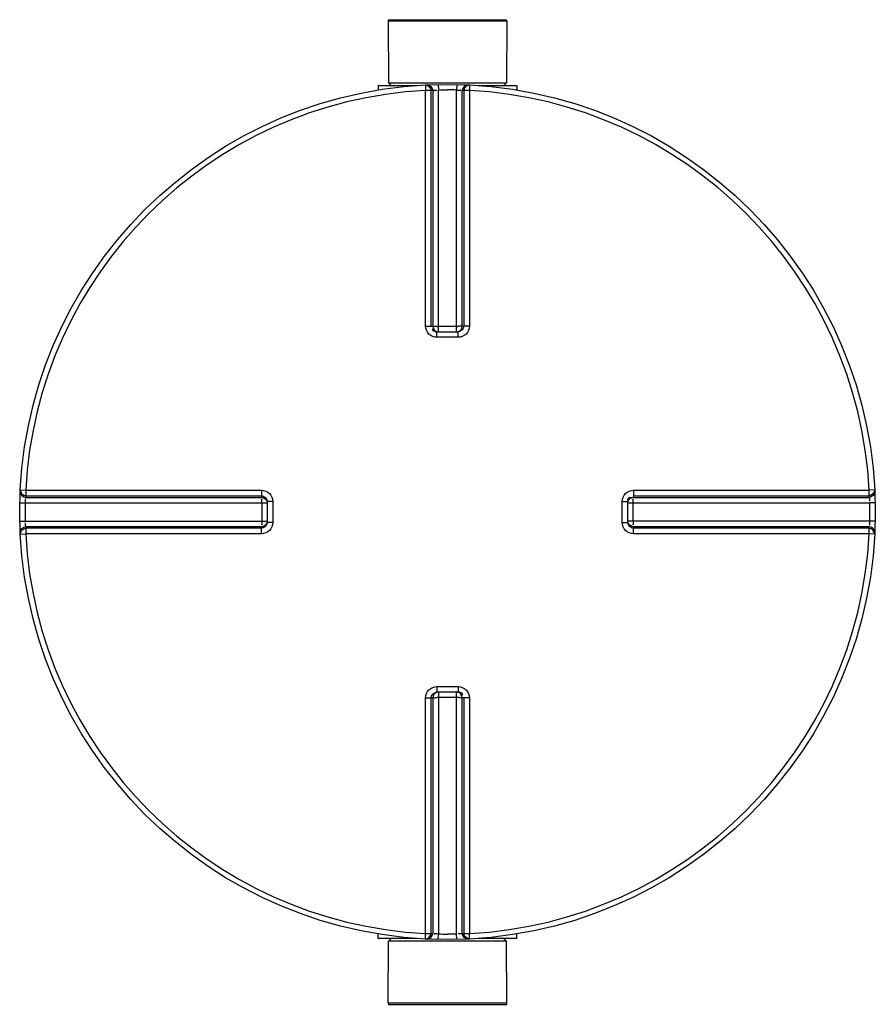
# Model space of a CAD drawing. Header units: millimetres. Extents: x 0 to 420, y 0 to 297.
# Tile 13 of 34: x 196 to 206, y 148 to 160. Entities that reach past the tile are written whole.
import ezdxf

# ---------------------------------------------------------------- set-up
doc = ezdxf.new("R2010")
doc.units = ezdxf.units.MM
doc.header["$LTSCALE"] = 23.1
doc.layers.get('0').update_dxf_attribs({"linetype": 'CONTINUOUS'})
doc.layers.add('AXES_REF', color=7, linetype='CONTINUOUS')

msp = doc.modelspace()

# ---------------------------------------------------------------- linework, layer by layer
at = {"color": 7, "linetype": 'Continuous'}
for p, q in [((199.907, 159.545), (201.278, 159.545)), ((199.907, 159.545), (199.91, 158.83)), ((201.278, 159.545), (201.275, 158.83)), ((199.793, 158.798), (200.241, 158.798)), ((199.793, 158.798), (199.793, 158.746)), ((199.91, 158.83), (201.275, 158.83)), ((199.91, 158.83), (199.942, 158.798)), ((200.943, 158.798), (201.392, 158.798)), ((201.275, 158.83), (201.242, 158.798)), ((201.392, 158.798), (201.392, 158.746)), ((200.471, 155.953), (200.465, 155.953)), ((200.471, 155.953), (200.714, 155.953)), ((200.72, 155.953), (200.714, 155.953)), ((198.51, 153.998), (198.51, 153.998)), ((198.51, 153.998), (198.51, 153.992)), ((198.51, 153.992), (198.51, 153.749)), ((202.674, 153.992), (202.675, 153.998)), ((202.674, 153.749), (202.674, 153.992)), ((198.51, 153.749), (198.51, 153.744)), ((198.51, 153.744), (198.51, 153.743)), ((202.675, 153.744), (202.674, 153.749)), ((200.465, 151.788), (200.471, 151.789)), ((200.714, 151.789), (200.471, 151.789)), ((200.714, 151.789), (200.72, 151.788)), ((199.793, 148.944), (199.793, 148.996)), ((200.241, 148.944), (199.793, 148.944)), ((199.907, 148.196), (199.91, 148.911)), ((199.91, 148.911), (199.942, 148.944)), ((201.275, 148.911), (199.91, 148.911)), ((201.392, 148.944), (200.943, 148.944)), ((201.275, 148.911), (201.242, 148.944)), ((201.278, 148.196), (201.275, 148.911)), ((201.392, 148.944), (201.392, 148.996)), ((201.278, 148.196), (199.907, 148.196))]:
    msp.add_line(p, q, dxfattribs=at)
at = {"color": 9, "linetype": 'Continuous'}
for p, q in [((200.337, 158.804), (200.34, 158.741)), ((200.486, 158.81), (200.487, 158.746)), ((200.699, 158.81), (200.697, 158.746)), ((200.848, 158.804), (200.845, 158.741)), ((200.34, 156.019), (200.34, 158.741)), ((200.404, 156.018), (200.404, 158.74)), ((200.423, 158.74), (200.423, 156.016)), ((200.487, 155.953), (200.487, 158.746)), ((200.697, 155.953), (200.697, 158.746)), ((200.762, 156.016), (200.762, 158.74)), ((200.78, 158.74), (200.78, 156.018)), ((200.845, 158.741), (200.845, 156.019)), ((200.404, 156.018), (200.423, 156.016)), ((200.471, 155.889), (200.471, 155.953)), ((200.487, 156.016), (200.697, 156.016)), ((200.714, 155.889), (200.714, 155.953)), ((200.762, 156.016), (200.78, 156.018)), ((200.592, 155.889), (200.471, 155.889)), ((200.714, 155.889), (200.592, 155.889)), ((195.659, 154.127), (195.722, 154.123)), ((195.722, 154.123), (198.444, 154.123)), ((195.723, 154.04), (198.447, 154.04)), ((195.724, 154.059), (198.445, 154.059)), ((198.447, 154.04), (198.445, 154.059)), ((202.74, 154.059), (202.738, 154.04)), ((202.738, 154.04), (205.462, 154.04)), ((202.74, 154.123), (205.462, 154.123)), ((202.74, 154.059), (205.461, 154.059)), ((205.526, 154.127), (205.462, 154.123)), ((195.653, 153.977), (195.717, 153.976)), ((195.717, 153.976), (198.51, 153.976)), ((198.447, 153.976), (198.447, 153.99)), ((198.447, 153.976), (198.447, 153.766)), ((198.574, 153.992), (198.51, 153.992)), ((198.574, 153.992), (198.574, 153.749)), ((202.61, 153.992), (202.674, 153.992)), ((202.61, 153.749), (202.61, 153.992)), ((202.674, 153.976), (205.468, 153.976)), ((202.737, 153.976), (202.737, 153.99)), ((202.737, 153.766), (202.737, 153.976)), ((205.531, 153.977), (205.468, 153.976)), ((195.653, 153.764), (195.717, 153.766)), ((195.717, 153.766), (198.51, 153.766)), ((198.447, 153.701), (195.723, 153.701)), ((198.445, 153.683), (195.724, 153.683)), ((198.445, 153.683), (198.447, 153.701)), ((198.447, 153.766), (198.447, 153.752)), ((198.574, 153.749), (198.51, 153.749)), ((202.61, 153.749), (202.674, 153.749)), ((205.468, 153.766), (202.674, 153.766)), ((202.737, 153.766), (202.737, 153.751)), ((205.462, 153.701), (202.738, 153.701)), ((202.738, 153.701), (202.74, 153.683)), ((205.461, 153.683), (202.74, 153.683)), ((205.531, 153.764), (205.468, 153.766)), ((195.659, 153.615), (195.722, 153.618)), ((198.444, 153.618), (195.722, 153.618)), ((197.876, 153.618), (197.733, 153.618)), ((205.462, 153.618), (202.74, 153.618)), ((205.526, 153.615), (205.462, 153.618)), ((200.471, 151.853), (200.471, 151.789)), ((200.471, 151.853), (200.592, 151.853)), ((200.487, 151.789), (200.487, 148.995)), ((200.592, 151.853), (200.714, 151.853)), ((200.697, 148.995), (200.697, 151.789)), ((200.714, 151.853), (200.714, 151.789)), ((200.34, 149.001), (200.34, 151.723)), ((200.423, 151.725), (200.404, 151.724)), ((200.404, 149.002), (200.404, 151.724)), ((200.423, 151.725), (200.423, 149.001)), ((200.697, 151.726), (200.487, 151.726)), ((200.78, 151.724), (200.762, 151.725)), ((200.762, 149.001), (200.762, 151.725)), ((200.78, 151.724), (200.78, 149.002)), ((200.845, 151.723), (200.845, 149.001)), ((200.337, 148.937), (200.34, 149.001)), ((200.486, 148.932), (200.487, 148.995)), ((200.699, 148.932), (200.697, 148.995)), ((200.848, 148.937), (200.845, 149.001))]:
    msp.add_line(p, q, dxfattribs=at)
for points in [[(195.722, 154.123), (195.833, 154.123), (195.941, 154.123)], [(196.046, 154.123), (196.147, 154.123), (196.247, 154.123), (196.343, 154.123), (196.436, 154.123), (196.527, 154.123), (196.615, 154.123), (196.7, 154.123), (196.783, 154.123), (196.864, 154.123), (196.942, 154.123), (197.019, 154.123), (197.094, 154.123)], [(197.094, 154.123), (197.241, 154.123), (197.312, 154.123), (197.383, 154.123)], [(198.027, 154.123), (198.104, 154.123), (198.185, 154.123), (198.269, 154.123), (198.355, 154.124), (198.444, 154.123)], [(197.094, 153.618), (197.019, 153.618), (196.942, 153.618), (196.863, 153.618), (196.783, 153.618), (196.7, 153.618), (196.615, 153.618), (196.527, 153.618), (196.436, 153.618), (196.343, 153.618), (196.246, 153.618), (196.147, 153.618), (196.045, 153.618), (195.941, 153.618)], [(198.444, 153.618), (198.355, 153.618), (198.268, 153.618), (198.184, 153.618), (198.104, 153.618), (198.026, 153.618), (197.95, 153.618)]]:
    msp.add_lwpolyline(points, dxfattribs=at)
at = {"color": 7, "linetype": 'Continuous'}
msp.add_circle((200.592, 153.871), 4.94, dxfattribs=at)
at = {"color": 9, "linetype": 'Continuous'}
for centre, radius, start, end in [((200.592, 153.871), 4.877, 92.9675, 177.0325), ((200.657, 153.872), 4.874, 92.7532, 92.9681), ((200.592, 153.874), 4.873, 88.764, 90), ((200.528, 153.872), 4.874, 87.0319, 87.2468), ((200.592, 153.871), 4.877, 2.9675, 87.0325), ((200.469, 156.069), 0.116, 260.8824, 264.1453), ((200.471, 156.086), 0.133, 264.1297, 267.3759), ((200.464, 158.212), 2.197, 270.2015, 270.435), ((200.721, 158.212), 2.197, 269.565, 269.7941), ((200.696, 156.018), 0.0668, 285.3408, 292.579), ((200.696, 156.018), 0.0667, 292.5652, 299.8139), ((200.592, 153.806), 4.875, 177.0319, 177.2468), ((200.593, 153.806), 4.875, 2.7532, 2.9681), ((200.59, 153.871), 4.874, 178.7642, 181.2358), ((202.791, 153.994), 0.116, 170.8824, 174.1453), ((202.808, 153.992), 0.133, 174.1297, 177.3759), ((202.74, 153.975), 0.0668, 157.421, 164.6592), ((202.74, 153.975), 0.0667, 150.1861, 157.4348), ((200.595, 153.871), 4.874, 358.7642, 1.2358), ((200.592, 153.935), 4.875, 182.7532, 182.9681), ((198.445, 153.767), 0.0667, 330.1861, 337.4348), ((198.445, 153.767), 0.0668, 337.421, 344.6592), ((198.441, 153.75), 0.0692, 345.0434, 349.8287), ((198.446, 153.766), 0.0655, 344.6659, 348.0155), ((198.443, 153.75), 0.0676, 349.8255, 354.4686), ((200.593, 153.935), 4.875, 357.0319, 357.2468), ((200.592, 153.871), 4.877, 182.9675, 267.0325), ((200.592, 153.871), 4.877, 272.9675, 357.0325), ((200.488, 151.724), 0.0667, 112.5652, 119.8139), ((200.488, 151.724), 0.0668, 105.3408, 112.579), ((200.714, 151.655), 0.133, 84.1297, 87.3759), ((200.715, 151.673), 0.116, 80.8824, 84.1453), ((200.464, 149.529), 2.197, 89.565, 89.7941), ((200.721, 149.529), 2.197, 90.2015, 90.435), ((200.657, 153.869), 4.874, 267.0319, 267.2468), ((200.592, 153.868), 4.873, 268.764, 270), ((200.528, 153.869), 4.874, 272.7532, 272.9681)]:
    msp.add_arc(centre, radius, start, end, dxfattribs=at)
for points in [[(200.337, 158.804), (200.368, 158.806), (200.404, 158.771), (200.404, 158.74)], [(200.355, 158.805), (200.386, 158.807), (200.423, 158.772), (200.423, 158.74)], [(200.83, 158.805), (200.798, 158.807), (200.762, 158.772), (200.762, 158.74)], [(200.848, 158.804), (200.817, 158.806), (200.78, 158.771), (200.78, 158.74)], [(200.487, 158.746), (200.522, 158.747), (200.557, 158.748), (200.592, 158.747)], [(200.423, 156.016), (200.423, 155.989), (200.448, 155.959), (200.474, 155.953)], [(200.78, 156.018), (200.78, 155.989), (200.749, 155.956), (200.72, 155.953)], [(200.73, 155.96), (200.748, 155.971), (200.762, 155.995), (200.762, 156.016)], [(195.659, 154.127), (195.657, 154.095), (195.692, 154.059), (195.724, 154.059)], [(195.658, 154.108), (195.657, 154.077), (195.692, 154.041), (195.723, 154.04)], [(198.445, 154.059), (198.475, 154.059), (198.507, 154.028), (198.51, 153.998)], [(198.447, 154.04), (198.474, 154.04), (198.505, 154.016), (198.51, 153.989)], [(202.682, 154.008), (202.693, 154.027), (202.716, 154.04), (202.738, 154.04)], [(205.526, 154.127), (205.527, 154.095), (205.492, 154.059), (205.461, 154.059)], [(205.527, 154.108), (205.528, 154.077), (205.493, 154.041), (205.462, 154.04)], [(195.658, 153.634), (195.657, 153.665), (195.692, 153.701), (195.723, 153.701)], [(195.659, 153.615), (195.657, 153.646), (195.692, 153.683), (195.724, 153.683)], [(198.508, 153.732), (198.501, 153.707), (198.472, 153.683), (198.445, 153.683)], [(198.503, 153.734), (198.492, 153.715), (198.468, 153.701), (198.447, 153.701)], [(202.738, 153.701), (202.711, 153.701), (202.68, 153.726), (202.674, 153.753)], [(202.74, 153.683), (202.71, 153.683), (202.678, 153.714), (202.675, 153.744)], [(205.526, 153.615), (205.527, 153.646), (205.492, 153.683), (205.461, 153.683)], [(205.527, 153.634), (205.528, 153.665), (205.493, 153.701), (205.462, 153.701)], [(200.404, 151.724), (200.404, 151.753), (200.436, 151.786), (200.465, 151.788)], [(200.455, 151.781), (200.436, 151.771), (200.423, 151.747), (200.423, 151.725)], [(200.762, 151.725), (200.762, 151.753), (200.737, 151.783), (200.71, 151.789)], [(200.337, 148.937), (200.368, 148.936), (200.404, 148.971), (200.404, 149.002)], [(200.355, 148.937), (200.386, 148.935), (200.423, 148.97), (200.423, 149.001)], [(200.697, 148.995), (200.662, 148.995), (200.627, 148.994), (200.592, 148.995)], [(200.83, 148.937), (200.798, 148.935), (200.762, 148.97), (200.762, 149.001)], [(200.848, 148.937), (200.817, 148.936), (200.78, 148.971), (200.78, 149.002)]]:
    msp.add_open_spline(points, degree=3, dxfattribs=at)
for points, knots in [([(200.404, 158.74), (200.402, 158.74), (200.38, 158.74), (200.359, 158.741), (200.34, 158.741)], [0, 0, 0, 0, 0.109199, 1, 1, 1, 1]), ([(200.423, 158.74), (200.426, 158.742), (200.441, 158.744), (200.456, 158.744), (200.468, 158.744)], [0, 0, 0, 0, 0.258917, 1, 1, 1, 1]), ([(200.697, 158.746), (200.71, 158.746), (200.718, 158.745), (200.751, 158.743), (200.742, 158.743), (200.74, 158.743)], [0, 0, 0, 0, 0.700251, 0.885328, 1, 1, 1, 1]), ([(200.845, 158.741), (200.837, 158.741), (200.816, 158.74), (200.794, 158.742), (200.78, 158.74)], [0, 0, 0, 0, 0.353705, 1, 1, 1, 1]), ([(200.34, 156.019), (200.347, 156.019), (200.369, 156.018), (200.391, 156.019), (200.404, 156.018)], [0, 0, 0, 0, 0.353802, 1, 1, 1, 1]), ([(200.471, 155.889), (200.438, 155.889), (200.368, 155.916), (200.34, 155.986), (200.34, 156.019)], [0, 0, 0, 0, 0.501179, 1, 1, 1, 1]), ([(200.451, 155.955), (200.441, 155.956), (200.415, 155.961), (200.424, 155.989), (200.43, 155.996)], [0, 0, 0, 0, 0.491684, 1, 1, 1, 1]), ([(200.423, 156.016), (200.424, 156.016), (200.441, 156.016), (200.457, 156.016), (200.472, 156.016)], [0, 0, 0, 0, 0.107688, 1, 1, 1, 1]), ([(200.762, 156.016), (200.76, 156.016), (200.744, 156.016), (200.727, 156.016), (200.713, 156.016)], [0, 0, 0, 0, 0.107674, 1, 1, 1, 1]), ([(200.845, 156.019), (200.845, 155.985), (200.817, 155.916), (200.747, 155.889), (200.714, 155.889)], [0, 0, 0, 0, 0.499867, 1, 1, 1, 1]), ([(200.845, 156.019), (200.837, 156.019), (200.816, 156.018), (200.794, 156.019), (200.78, 156.018)], [0, 0, 0, 0, 0.353802, 1, 1, 1, 1]), ([(195.717, 153.976), (195.717, 153.989), (195.718, 153.997), (195.72, 154.03), (195.721, 154.02), (195.721, 154.018)], [0, 0, 0, 0, 0.700251, 0.885328, 1, 1, 1, 1]), ([(195.722, 154.123), (195.722, 154.116), (195.723, 154.094), (195.721, 154.072), (195.724, 154.059)], [0, 0, 0, 0, 0.353705, 1, 1, 1, 1]), ([(198.444, 154.123), (198.444, 154.116), (198.445, 154.094), (198.444, 154.073), (198.445, 154.059)], [0, 0, 0, 0, 0.353799, 1, 1, 1, 1]), ([(198.444, 154.123), (198.478, 154.123), (198.547, 154.095), (198.574, 154.026), (198.574, 153.992)], [0, 0, 0, 0, 0.499925, 1, 1, 1, 1]), ([(198.447, 153.99), (198.447, 153.999), (198.448, 154.005), (198.447, 154.022), (198.447, 154.014), (198.447, 154.012)], [0, 0, 0, 0, 0.693585, 0.792877, 1, 1, 1, 1]), ([(202.61, 153.992), (202.61, 154.026), (202.638, 154.095), (202.707, 154.123), (202.74, 154.123)], [0, 0, 0, 0, 0.501179, 1, 1, 1, 1]), ([(202.676, 154.012), (202.678, 154.022), (202.683, 154.048), (202.71, 154.039), (202.718, 154.033)], [0, 0, 0, 0, 0.491684, 1, 1, 1, 1]), ([(202.737, 153.99), (202.737, 153.999), (202.737, 154.005), (202.738, 154.023), (202.738, 154.014), (202.738, 154.012)], [0, 0, 0, 0, 0.693616, 0.794058, 1, 1, 1, 1]), ([(202.74, 154.123), (202.74, 154.116), (202.74, 154.094), (202.741, 154.073), (202.74, 154.059)], [0, 0, 0, 0, 0.353802, 1, 1, 1, 1]), ([(205.461, 154.059), (205.461, 154.061), (205.462, 154.083), (205.462, 154.104), (205.462, 154.123)], [0, 0, 0, 0, 0.109199, 1, 1, 1, 1]), ([(205.462, 154.04), (205.463, 154.037), (205.465, 154.022), (205.466, 154.007), (205.465, 153.996)], [0, 0, 0, 0, 0.258917, 1, 1, 1, 1]), ([(195.723, 153.701), (195.722, 153.705), (195.719, 153.72), (195.719, 153.735), (195.719, 153.746)], [0, 0, 0, 0, 0.258917, 1, 1, 1, 1]), ([(195.724, 153.683), (195.723, 153.681), (195.723, 153.659), (195.722, 153.638), (195.722, 153.618)], [0, 0, 0, 0, 0.109199, 1, 1, 1, 1]), ([(198.574, 153.749), (198.574, 153.716), (198.547, 153.647), (198.478, 153.618), (198.444, 153.618)], [0, 0, 0, 0, 0.500075, 1, 1, 1, 1]), ([(198.444, 153.618), (198.444, 153.626), (198.445, 153.648), (198.444, 153.669), (198.445, 153.683)], [0, 0, 0, 0, 0.353802, 1, 1, 1, 1]), ([(198.447, 153.752), (198.447, 153.743), (198.448, 153.737), (198.447, 153.719), (198.447, 153.728), (198.447, 153.73)], [0, 0, 0, 0, 0.693616, 0.794058, 1, 1, 1, 1]), ([(202.74, 153.618), (202.707, 153.618), (202.638, 153.647), (202.61, 153.716), (202.61, 153.749)], [0, 0, 0, 0, 0.499867, 1, 1, 1, 1]), ([(202.737, 153.751), (202.737, 153.743), (202.737, 153.737), (202.738, 153.719), (202.738, 153.728), (202.738, 153.73)], [0, 0, 0, 0, 0.693585, 0.792877, 1, 1, 1, 1]), ([(202.74, 153.618), (202.74, 153.626), (202.74, 153.648), (202.741, 153.669), (202.74, 153.683)], [0, 0, 0, 0, 0.353802, 1, 1, 1, 1]), ([(205.462, 153.618), (205.462, 153.626), (205.462, 153.647), (205.464, 153.669), (205.461, 153.683)], [0, 0, 0, 0, 0.353705, 1, 1, 1, 1]), ([(205.468, 153.766), (205.467, 153.753), (205.467, 153.745), (205.464, 153.712), (205.464, 153.721), (205.464, 153.723)], [0, 0, 0, 0, 0.700251, 0.885328, 1, 1, 1, 1]), ([(200.34, 151.723), (200.34, 151.756), (200.368, 151.826), (200.438, 151.853), (200.471, 151.853)], [0, 0, 0, 0, 0.499867, 1, 1, 1, 1]), ([(200.714, 151.853), (200.747, 151.853), (200.817, 151.826), (200.845, 151.756), (200.845, 151.723)], [0, 0, 0, 0, 0.501179, 1, 1, 1, 1]), ([(200.734, 151.787), (200.743, 151.786), (200.77, 151.781), (200.761, 151.753), (200.754, 151.745)], [0, 0, 0, 0, 0.491684, 1, 1, 1, 1]), ([(200.34, 151.723), (200.347, 151.723), (200.369, 151.723), (200.391, 151.722), (200.404, 151.724)], [0, 0, 0, 0, 0.353802, 1, 1, 1, 1]), ([(200.423, 151.725), (200.424, 151.725), (200.441, 151.726), (200.457, 151.726), (200.472, 151.726)], [0, 0, 0, 0, 0.107674, 1, 1, 1, 1]), ([(200.762, 151.725), (200.76, 151.725), (200.744, 151.726), (200.727, 151.726), (200.713, 151.726)], [0, 0, 0, 0, 0.107688, 1, 1, 1, 1]), ([(200.845, 151.723), (200.837, 151.723), (200.816, 151.723), (200.794, 151.722), (200.78, 151.724)], [0, 0, 0, 0, 0.353802, 1, 1, 1, 1]), ([(200.34, 149.001), (200.347, 149.001), (200.369, 149.001), (200.391, 148.999), (200.404, 149.002)], [0, 0, 0, 0, 0.353705, 1, 1, 1, 1]), ([(200.487, 148.995), (200.474, 148.996), (200.467, 148.996), (200.434, 148.999), (200.443, 148.999), (200.445, 148.999)], [0, 0, 0, 0, 0.700251, 0.885328, 1, 1, 1, 1]), ([(200.762, 149.001), (200.758, 149), (200.743, 148.998), (200.728, 148.998), (200.717, 148.998)], [0, 0, 0, 0, 0.258917, 1, 1, 1, 1]), ([(200.78, 149.002), (200.783, 149.002), (200.804, 149.001), (200.826, 149.001), (200.845, 149.001)], [0, 0, 0, 0, 0.109199, 1, 1, 1, 1])]:
    msp.add_open_spline(points, degree=3, knots=knots, dxfattribs=at)
at = {"layer": 'AXES_REF', "color": 7, "linetype": 'Continuous'}
for p, q in [((199.91, 159.558), (201.275, 159.558)), ((199.91, 159.545), (199.91, 159.558)), ((201.275, 159.545), (201.275, 159.558)), ((199.91, 148.196), (199.91, 148.183)), ((199.91, 148.183), (201.275, 148.183)), ((201.275, 148.196), (201.275, 148.183))]:
    msp.add_line(p, q, dxfattribs=at)

doc.saveas('drawing.dxf')
